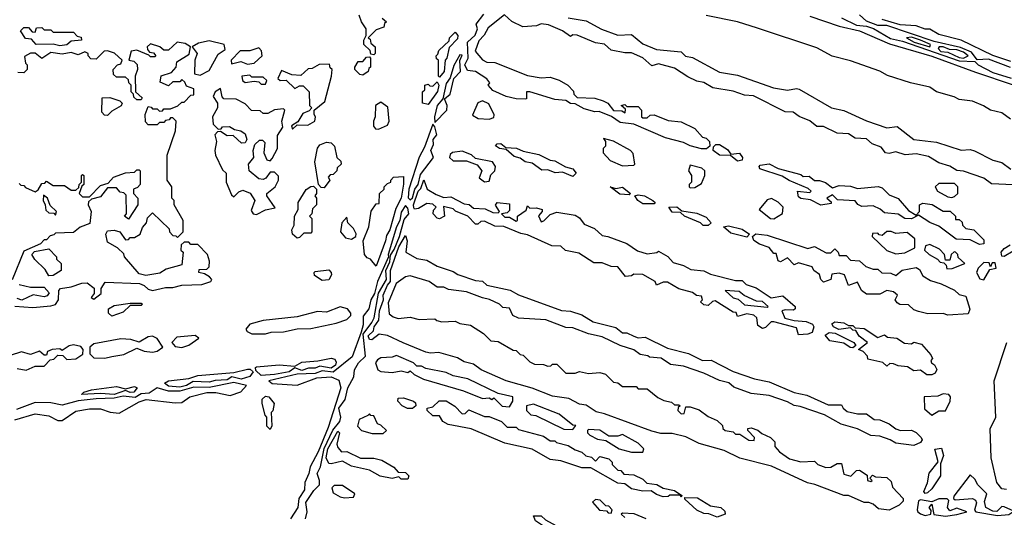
# Model space of a CAD drawing. Extents: x 2737310 to 2869991, y 870230 to 1012730.
# Tile 166 of 256: x 2762507 to 2766865, y 956641 to 958845. Entities that reach past the tile are written whole.
import ezdxf

# ---------------------------------------------------------------- set-up
doc = ezdxf.new("R2010")
doc.units = 0

msp = doc.modelspace()

# ---------------------------------------------------------------- linework, layer by layer
at = {"layer": '0CON02XD'}
for points in [[(2764075, 958690), (2764061.7, 958691.7), (2764058.3, 958708.3), (2764030, 958735), (2764030, 958755), (2764040, 958775), (2764040, 958805), (2764020, 958835), (2764010, 958865)], [(2764111.7, 958851.7), (2764130, 958835), (2764121.7, 958828.3), (2764118.3, 958811.7), (2764085, 958800), (2764050, 958765), (2764058.3, 958758.3), (2764061.7, 958741.7), (2764080, 958725), (2764080, 958695), (2764075, 958690)], [(2766905, 958113.3), (2766808.3, 958118.3), (2766775, 958142.5), (2766685, 958173.8), (2766655, 958176.7), (2766625, 958196.7), (2766575, 958211.2), (2766529.3, 958239.3), (2766475, 958251.2), (2766427, 958247), (2766385, 958260), (2766355, 958252.5), (2766340, 958255), (2766320, 958280), (2766280, 958295), (2766255, 958317.5), (2766205, 958320), (2766175, 958340), (2766125, 958342.5), (2766065, 958372.5), (2766035, 958372.5), (2766005, 958397.5), (2765956.7, 958416.7), (2765930, 958435), (2765895, 958437.5), (2765755, 958507.5), (2765715, 958510), (2765665, 958528.8), (2765575, 958542.5), (2765535, 958567.5), (2765505, 958572.5), (2765465, 958592.5), (2765405, 958630), (2765335, 958650), (2765305, 958640), (2765265, 958676.7), (2765215, 958697.5), (2765185, 958697.5), (2765125, 958710), (2765095, 958736.7), (2765055, 958742.5), (2764975, 958776.7), (2764955, 958777.5), (2764945, 958770), (2764910, 958795), (2764848.3, 958821.7), (2764815, 958826.7), (2764795, 958817.5), (2764733.6, 958813.6), (2764685, 958837.5), (2764653, 958867), (2764580.5, 958809.5), (2764563, 958777), (2764539.3, 958750.7), (2764522.5, 958705), (2764555, 958667.5), (2764575, 958657.5), (2764610, 958655), (2764755, 958597.5), (2764815, 958587.5), (2764855, 958590), (2764895, 958577.5), (2764932.5, 958555), (2764958.3, 958528.3), (2764960, 958515), (2764975, 958500), (2765053, 958497), (2765090, 958485), (2765110, 958475), (2765135, 958443.3), (2765171.7, 958441.7), (2765187, 958433), (2765188.3, 958448.3), (2765170, 958465), (2765185, 958470), (2765195, 958460), (2765245, 958460), (2765260, 958445), (2765260, 958415), (2765265, 958410), (2765285, 958410), (2765298.3, 958421.7), (2765315, 958423.3), (2765378, 958398), (2765435, 958393.3), (2765495, 958362.5), (2765530, 958325), (2765545, 958320), (2765560, 958305), (2765562.5, 958285), (2765546.4, 958273.6), (2765525, 958272.5), (2765475, 958286), (2765445, 958301.2), (2765365, 958322.5), (2765225, 958382.5), (2765165, 958390), (2765126.1, 958416.1), (2765071.7, 958438.3), (2765053, 958437), (2765005, 958450), (2764965, 958472.5), (2764945, 958473.3), (2764925, 958487.5), (2764875, 958491.2), (2764765, 958526.2), (2764750, 958525), (2764750, 958495), (2764745, 958492.5), (2764705, 958493.8), (2764660, 958505), (2764601.7, 958531.7), (2764580, 958555), (2764587.5, 958565), (2764575, 958582.5), (2764525, 958616.2), (2764489.3, 958619.3), (2764477.5, 958645), (2764492.5, 958675), (2764489.2, 958745), (2764522.9, 958777.1), (2764533.3, 958805), (2764526.7, 958825), (2764561.1, 958868.9)], [(2764935, 958853.8), (2765015, 958840), (2765082.3, 958802.3), (2765155, 958776.7), (2765215, 958780), (2765265, 958737.5), (2765325, 958713.3), (2765435, 958702.5), (2765453.9, 958683.9), (2765485, 958677.5), (2765605, 958613.3), (2765685, 958600), (2765843.9, 958543.9), (2765905, 958532.5), (2765945, 958540), (2765957, 958537), (2766100, 958455), (2766155, 958442.5), (2766255, 958396.7), (2766345, 958366.7), (2766391.7, 958371.7), (2766465, 958313.8), (2766565, 958302.5), (2766675, 958267.5), (2766715, 958270), (2766733.9, 958263.9), (2766815, 958222.5), (2766855, 958212.5), (2766895, 958183.3)], [(2766892.5, 958405), (2766855, 958432), (2766804.1, 958444.1), (2766773.9, 958463.9), (2766723.9, 958483.9), (2766665, 958491.2), (2766643.9, 958503.9), (2766565, 958526.2), (2766535, 958546), (2766450, 958565), (2766348.3, 958598.3), (2766315, 958616.7), (2766185, 958663.3), (2766103.6, 958683.6), (2766035, 958720), (2765772.5, 958807.5), (2765685, 958836.2), (2765545, 958863.3)], [(2766005, 958860), (2766135, 958816.7), (2766225, 958795.8), (2766357.7, 958737.7), (2766545, 958683.8), (2766737.5, 958612.5), (2766905, 958556)], [(2766145, 958852.5), (2766210.6, 958820.6), (2766255, 958816.7), (2766286.1, 958806.1), (2766361.6, 958761.6), (2766415, 958749.6), (2766665, 958662.7), (2766735, 958660), (2766750, 958645), (2766815, 958610.4), (2766895.8, 958585.8)], [(2766893.5, 958633.5), (2766795, 958670.4), (2766745, 958667.5), (2766720.6, 958700.6), (2766671.5, 958721.5), (2766555, 958748.5), (2766345, 958819.6), (2766305, 958818.8), (2766255, 958838), (2766225, 958866.2)], [(2766895, 958660), (2766815, 958686.7), (2766673.9, 958753.9), (2766575, 958780), (2766535, 958802.5), (2766515, 958802.5), (2766475, 958817.5), (2766405, 958822), (2766325, 958846.2)], [(2762685, 958728.8), (2762655, 958736.7), (2762580, 958735), (2762558.3, 958758.3), (2762531.7, 958761.7), (2762510, 958795), (2762525, 958810), (2762545, 958810), (2762561.7, 958791.7), (2762575, 958790), (2762581.7, 958808.3), (2762605, 958810), (2762615, 958800), (2762645, 958800), (2762655, 958790), (2762745, 958790), (2762761.7, 958771.7), (2762778.3, 958768.3), (2762780, 958755), (2762735, 958750), (2762715, 958733.8), (2762685, 958728.8)], [(2763305, 958600), (2763345, 958620), (2763385, 958692.5), (2763416.7, 958713.3), (2763412.5, 958735), (2763345, 958750.8), (2763298.3, 958741.7), (2763270, 958725), (2763292.5, 958695), (2763282.5, 958665), (2763280, 958605), (2763305, 958600)], [(2764365, 958590), (2764360, 958595), (2764360, 958665), (2764351.7, 958671.7), (2764350, 958685), (2764358.3, 958691.7), (2764361.7, 958708.3), (2764408.3, 958751.7), (2764410, 958765), (2764435, 958790), (2764446.7, 958775), (2764445, 958760), (2764408.3, 958721.7), (2764397.5, 958675), (2764390, 958665), (2764386, 958615), (2764365, 958590)], [(2766535, 958724.5), (2766538.8, 958735), (2766493.8, 958755), (2766455, 958767.5), (2766432.5, 958765), (2766466.2, 958745), (2766535, 958724.5)], [(2762485, 957576.7), (2762565, 957570), (2762645, 957578), (2762665.6, 957584.4), (2762678, 957605), (2762680, 957645), (2762687.5, 957655), (2762735, 957661.2), (2762781.7, 957678.3), (2762805, 957680), (2762836.4, 957656.4), (2762837, 957633), (2762823.8, 957615), (2762835, 957607.5), (2762867, 957633), (2762867.5, 957655), (2762885, 957682.5), (2763036.4, 957676.4), (2763058.3, 957668.3), (2763075, 957651.2), (2763095, 957646), (2763151.7, 957658.3), (2763185, 957659.2), (2763225, 957670), (2763312.5, 957672.5), (2763352.5, 957685), (2763357.5, 957695), (2763346.4, 957706.4), (2763325, 957720), (2763300, 957725), (2763301.7, 957738.3), (2763335, 957740), (2763345, 957750), (2763347.5, 957775), (2763337.5, 957805), (2763295, 957850), (2763265, 957850), (2763255, 957860), (2763235, 957860), (2763221.7, 957848.3), (2763220, 957825), (2763230, 957815), (2763225, 957760), (2763155, 957740), (2763127, 957723), (2763065, 957712.5), (2763035, 957720), (2762970, 957795), (2762968.3, 957808.3), (2762940, 957835), (2762895, 957860), (2762887.5, 957895), (2762895, 957910), (2762925, 957912.5), (2762950, 957905), (2762975, 957870), (2762988.3, 957871.7), (2762995, 957880), (2763015, 957880), (2763040, 957895), (2763050, 957925), (2763067.5, 957945), (2763073, 957967), (2763095, 957990), (2763168.3, 957918.3), (2763170, 957905), (2763185, 957890), (2763198.3, 957888.3), (2763205, 957880), (2763230, 957905), (2763230, 957955), (2763190, 958025), (2763190, 958045), (2763180, 958055), (2763180, 958105), (2763160, 958135), (2763160, 958245), (2763197, 958353), (2763200, 958395), (2763185, 958410), (2763175, 958410), (2763168.3, 958401.7), (2763151.7, 958398.3), (2763145, 958390), (2763125, 958390), (2763115, 958380), (2763075, 958380), (2763063, 958393), (2763062.5, 958425), (2763075, 958460), (2763088.3, 958458.3), (2763095, 958450), (2763115, 958450), (2763125, 958440), (2763138.3, 958441.7), (2763145, 958450), (2763175, 958450), (2763207, 958463), (2763225, 958480), (2763235, 958480), (2763265, 958510), (2763278.3, 958511.7), (2763278.3, 958538.3), (2763245, 958550), (2763238.3, 958568.3), (2763225, 958580), (2763215, 958570), (2763185, 958570), (2763165, 958552.5), (2763128.3, 958568.3), (2763133.6, 958596.4), (2763178.3, 958611.7), (2763200, 958635), (2763201.7, 958658.3), (2763257, 958693), (2763262.5, 958725), (2763239.2, 958739.2), (2763204.4, 958745.6), (2763165, 958710), (2763145, 958710), (2763127.5, 958725), (2763085, 958738), (2763071.2, 958725), (2763072.5, 958712.5), (2763081.7, 958701.7), (2763098.3, 958698.3), (2763110, 958685), (2763105, 958680), (2763085, 958680), (2763078.3, 958688.3), (2763025, 958710), (2763000, 958705), (2762990, 958665), (2763011.7, 958661.7), (2763027, 958647), (2763027.5, 958625), (2763017.5, 958595), (2763020, 958525), (2763048.3, 958498.3), (2763045, 958490), (2763025, 958490), (2763011.7, 958501.7), (2763010, 958515), (2763000, 958525), (2763000, 958555), (2762990, 958565), (2762988.3, 958578.3), (2762975, 958590), (2762935, 958590), (2762921.7, 958601.7), (2762920, 958625), (2762940, 958645), (2762955, 958650), (2762960, 958665), (2762926.1, 958696.1), (2762895, 958706.7), (2762880, 958705), (2762845, 958670), (2762821.7, 958671.7), (2762810, 958685), (2762810, 958695), (2762795, 958702.5), (2762765, 958690), (2762735, 958700), (2762695, 958692.5), (2762645, 958700), (2762605, 958672.5), (2762575, 958696.2), (2762555, 958696.7), (2762528.3, 958681.7), (2762533, 958653), (2762540, 958645), (2762540, 958625), (2762525, 958610), (2762498.3, 958611.7)], [(2763515, 958647.5), (2763545, 958652.5), (2763580, 958685), (2763577, 958707), (2763565, 958720), (2763525, 958707.5), (2763483, 958707), (2763442.5, 958665), (2763445, 958650), (2763485, 958660), (2763515, 958647.5)], [(2766685, 958674), (2766705.7, 958685), (2766685, 958701.2), (2766655, 958710.9), (2766622.3, 958712.3), (2766595, 958725.4), (2766577.5, 958725), (2766572.3, 958717.7), (2766585, 958704.6), (2766615, 958701.4), (2766665, 958677.3), (2766685, 958674)], [(2764025, 958600), (2764011.7, 958601.7), (2763990, 958625), (2763990, 958635), (2764005, 958660), (2764025, 958660), (2764041.7, 958678.3), (2764055, 958680), (2764060, 958675), (2764060, 958635), (2764051.7, 958628.3), (2764050, 958615), (2764025, 958600)], [(2764345, 958390), (2764398, 958445), (2764398.9, 958465), (2764386.7, 958495), (2764412.5, 958515), (2764428.8, 958585), (2764458.1, 958615), (2764455.8, 958664.2), (2764465, 958687.5), (2764455, 958690), (2764428.3, 958641.7), (2764412, 958588), (2764395, 958562.5), (2764380, 958495), (2764354.3, 958465), (2764342.9, 958415), (2764345, 958390)], [(2763715, 958360), (2763735, 958380), (2763781.7, 958378.3), (2763812.5, 958395), (2763816.7, 958415), (2763810, 958425), (2763810, 958445), (2763857, 958483), (2763887.5, 958595), (2763890, 958625), (2763881.7, 958631.7), (2763878.3, 958648.3), (2763833, 958647), (2763801.7, 958628.3), (2763783, 958627), (2763751.7, 958598.3), (2763710.7, 958600.7), (2763665, 958620), (2763650, 958585), (2763660, 958575), (2763687, 958577), (2763725, 958540), (2763745, 958552.5), (2763761.7, 958551.7), (2763787.5, 958525), (2763790, 958465), (2763800, 958455), (2763788.3, 958441.7), (2763760.7, 958429.3), (2763737.5, 958392.5), (2763710, 958375), (2763715, 958360)], [(2763595, 958560), (2763600, 958575), (2763585, 958590), (2763535, 958590), (2763525, 958600), (2763490, 958595), (2763492.5, 958575), (2763505, 958567.5), (2763545, 958572.5), (2763565, 958570), (2763575, 958560), (2763595, 958560)], [(2763555, 957982.5), (2763595, 958002.5), (2763638.3, 958011.7), (2763600, 958065), (2763600, 958075), (2763637.5, 958105), (2763652.5, 958135), (2763651.7, 958151.7), (2763635, 958170), (2763615, 958170), (2763597, 958143), (2763585, 958137.5), (2763565, 958140), (2763522.5, 958175), (2763520, 958205), (2763542.5, 958235), (2763540, 958265), (2763548.3, 958291.7), (2763568.3, 958311.7), (2763581.7, 958311.7), (2763591.7, 958301.7), (2763587.5, 958255), (2763600, 958225), (2763615, 958220), (2763625, 958230), (2763647.5, 958275), (2763648.3, 958331.7), (2763671.7, 958368.3), (2763667.5, 958395), (2763680, 958445), (2763675, 958450), (2763635, 958446.2), (2763605, 958430), (2763585, 958430), (2763571.7, 958441.7), (2763533, 958443), (2763505, 958472.5), (2763465, 958492.5), (2763410, 958495), (2763403, 958503), (2763395, 958540), (2763372.5, 958525), (2763362.5, 958505), (2763382.5, 958475), (2763382.5, 958455), (2763360, 958415), (2763363, 958383), (2763385, 958360), (2763398.3, 958361.7), (2763405, 958370), (2763435, 958372.5), (2763458.3, 958358.3), (2763485, 958352.5), (2763505, 958340), (2763512.5, 958315), (2763505, 958300), (2763488.3, 958298.3), (2763451.7, 958331.7), (2763425, 958330), (2763395, 958350), (2763381.7, 958348.3), (2763370, 958335), (2763377.5, 958305), (2763370, 958265), (2763373.3, 958245), (2763405, 958180), (2763420, 958165), (2763420, 958125), (2763445, 958070), (2763455, 958060), (2763477, 958083), (2763495, 958090), (2763526.4, 958076.4), (2763547.5, 958045), (2763530.7, 958000.7), (2763540, 957985), (2763555, 957982.5)], [(2764315, 958470), (2764290, 958475), (2764290, 958525), (2764300, 958535), (2764300, 958555), (2764315, 958560), (2764321.7, 958551.7), (2764335, 958550), (2764355, 958570), (2764362.5, 958555), (2764356.7, 958526.7), (2764315, 958470)], [(2762895, 958420), (2762881.7, 958421.7), (2762870, 958435), (2762871.7, 958498.3), (2762905, 958500), (2762950, 958485), (2762960, 958475), (2762956.4, 958463.6), (2762915, 958440), (2762895, 958420)], [(2764095, 958360), (2764135, 958377.5), (2764142.5, 958395), (2764137, 958457), (2764105, 958480), (2764082.5, 958465), (2764080, 958415), (2764073.3, 958395), (2764073, 958373), (2764081.7, 958361.7), (2764095, 958360)], [(2764585, 958403.8), (2764605, 958412.5), (2764606.4, 958423.6), (2764583, 958473), (2764555, 958486.2), (2764535, 958477.5), (2764511.7, 958421.7), (2764537, 958407), (2764585, 958403.8)], [(2764235, 958046.7), (2764245, 958056.2), (2764256.1, 958093.9), (2764270, 958115), (2764280.7, 958159.3), (2764338, 958235), (2764326, 958265), (2764338.1, 958291.9), (2764337.5, 958315), (2764352.9, 958335), (2764345, 958370), (2764335, 958382.5), (2764299.4, 958280.6), (2764274.5, 958235.5), (2764230, 958095), (2764226.2, 958056.2), (2764235, 958046.7)], [(2765175, 958197.5), (2765225, 958200), (2765230, 958205), (2765221.7, 958251.7), (2765210, 958265), (2765135, 958307.5), (2765091.7, 958318.3), (2765100, 958305), (2765100, 958285), (2765090, 958275), (2765090, 958255), (2765120.7, 958220.7), (2765175, 958197.5)], [(2763855, 958100), (2763841.7, 958101.7), (2763830, 958115), (2763812.9, 958215), (2763824.3, 958275.7), (2763835, 958291.2), (2763865, 958302.5), (2763885, 958300), (2763900, 958285), (2763910, 958235), (2763928.3, 958218.3), (2763930, 958205), (2763911.7, 958188.3), (2763910, 958175), (2763895, 958160), (2763881.7, 958158.3), (2763871.7, 958148.3), (2763880, 958135), (2763855, 958100)], [(2764955, 958151.2), (2764909.3, 958169.3), (2764877, 958167), (2764845, 958180), (2764818.3, 958178.3), (2764775, 958210), (2764745, 958216.2), (2764721.7, 958231.7), (2764695, 958238.8), (2764660, 958270), (2764630, 958275), (2764613, 958287), (2764620, 958295), (2764636.1, 958296.1), (2764658.3, 958278.3), (2764706.1, 958276.1), (2764735, 958263.3), (2764805, 958247.5), (2764855, 958223.3), (2764875, 958220), (2764923, 958193), (2764955, 958183.8), (2764970, 958165), (2764955, 958151.2)], [(2765685, 958218), (2765653, 958243), (2765604.4, 958244.4), (2765576.7, 958265), (2765578.3, 958281.7), (2765588.3, 958291.7), (2765605, 958292.5), (2765639.5, 958269.5), (2765655, 958250), (2765693.6, 958253.6), (2765706.7, 958235), (2765705, 958222.5), (2765685, 958218)], [(2764565, 958127.5), (2764585, 958130), (2764591.7, 958158.3), (2764610, 958175), (2764612.5, 958195), (2764600, 958215), (2764525, 958230), (2764507, 958247), (2764465, 958262.5), (2764423.3, 958256.7), (2764411.7, 958248.3), (2764410, 958235), (2764425, 958220), (2764485, 958220), (2764532.5, 958202.5), (2764552.5, 958175), (2764540, 958145), (2764565, 958127.5)], [(2765475, 958100), (2765495, 958102.5), (2765525, 958120), (2765540, 958155), (2765540, 958175), (2765527, 958187), (2765475, 958200), (2765467.5, 958175), (2765480, 958155), (2765480, 958125), (2765470, 958115), (2765470, 958105), (2765475, 958100)], [(2766755, 957850), (2766715, 957870), (2766652.4, 957872.4), (2766575, 957930), (2766535, 957947.5), (2766485, 957980), (2766455, 957963.3), (2766425, 957964), (2766395, 957983.3), (2766335, 957990), (2766316.2, 958006.2), (2766285, 958020), (2766235, 958017.5), (2766216.7, 958026.7), (2766205, 958042.5), (2766127.5, 958047.5), (2766105, 958070), (2766080, 958055), (2766098.3, 958038.3), (2766098.3, 958031.7), (2766053.6, 958023.6), (2766007, 958047), (2765965, 958053.3), (2765955, 958060), (2765950, 958085), (2766005, 958080), (2766010, 958085), (2765997, 958097), (2765912.3, 958132.3), (2765881.7, 958151.7), (2765782.5, 958185), (2765780, 958195), (2765785, 958200), (2765825, 958206.2), (2765865, 958186.7), (2765965, 958160), (2765975, 958150), (2766001.7, 958151.7), (2766025, 958132.5), (2766047, 958133), (2766073.6, 958123.6), (2766105, 958100), (2766135, 958110), (2766185, 958107.5), (2766215, 958097.5), (2766306.4, 958106.4), (2766325, 958100), (2766355, 958070), (2766395, 958052.5), (2766440.7, 958000.7), (2766475, 957980), (2766490, 957995), (2766490, 958025), (2766505, 958032.5), (2766545.9, 958025.9), (2766595, 957997.5), (2766626.4, 957996.4), (2766650, 957975), (2766650, 957960), (2766665, 957960), (2766678.3, 957948.3), (2766680, 957935), (2766695, 957920), (2766730, 957915), (2766775, 957870), (2766775, 957852.5), (2766755, 957850)], [(2762505, 958120), (2762511.7, 958111.7), (2762525, 958110), (2762531.7, 958101.7), (2762575, 958082.5), (2762588.3, 958091.7), (2762605, 958120), (2762618.3, 958121.7), (2762625, 958130), (2762655, 958110), (2762705, 958110), (2762735, 958090), (2762755, 958090), (2762768.3, 958101.7), (2762770, 958115), (2762780, 958125), (2762780, 958155), (2762785, 958160), (2762790, 958155), (2762790, 958115), (2762781.7, 958108.3), (2762770, 958075), (2762785, 958060), (2762815, 958060), (2762865, 958110), (2762898.3, 958121.7), (2762921.7, 958148.3), (2762975, 958167.5), (2763015, 958170), (2763025, 958180), (2763035, 958180), (2763040, 958175), (2763040, 958115), (2763028.3, 958101.7), (2763010, 958095), (2763010, 958075), (2763030, 958055), (2763030, 958025), (2762988.3, 957961.7), (2762970, 957975), (2762980, 957985), (2762978.3, 958068.3), (2762968.3, 958078.3), (2762951.7, 958081.7), (2762935, 958100), (2762895, 958100), (2762865, 958060), (2762825, 958050), (2762811.7, 958038.3), (2762810, 958025), (2762822.5, 957995), (2762817, 957943), (2762775, 957926.7), (2762745, 957902.5), (2762665, 957900), (2762658.3, 957891.7), (2762641.7, 957888.3), (2762625, 957870), (2762615, 957870), (2762598.3, 957851.7), (2762525, 957820), (2762473, 957693)], [(2764085, 957753.3), (2764060, 957785), (2764045, 957790), (2764032.5, 957805), (2764027.5, 957865), (2764051.7, 957928.3), (2764063, 957997), (2764085, 958030), (2764098.3, 958031.7), (2764100, 958075), (2764120, 958095), (2764120, 958105), (2764135, 958120), (2764150, 958125), (2764150, 958135), (2764161.7, 958148.3), (2764205, 958150), (2764206.2, 958116.2), (2764195.8, 958055), (2764171.2, 958008.8), (2764145.8, 957915), (2764130, 957890), (2764126, 957865), (2764085, 957753.3)], [(2763735, 957877.5), (2763714, 957895), (2763712, 957915), (2763721.2, 957935), (2763722.5, 957975), (2763740, 958005), (2763740, 958035), (2763775, 958092.5), (2763795, 958106.2), (2763807.5, 958107.5), (2763820, 958095), (2763820, 958075), (2763812.5, 958065), (2763820, 958055), (2763820, 958025), (2763803, 958007), (2763800, 957985), (2763790, 957975), (2763800, 957965), (2763800, 957905), (2763795, 957900), (2763765, 957900), (2763745, 957880), (2763735, 957877.5)], [(2765955, 957450), (2765945, 957480), (2765845, 957507.5), (2765833, 957507), (2765808.3, 957481.7), (2765795, 957477.5), (2765775, 957490), (2765770, 957525), (2765757, 957537), (2765725, 957542.5), (2765685, 957530), (2765678.3, 957548.3), (2765665, 957550), (2765585, 957600), (2765573, 957597), (2765555, 957580), (2765535, 957582.5), (2765520, 957595), (2765530, 957605), (2765525, 957620), (2765503, 957623), (2765485, 957637.5), (2765425, 957652.5), (2765375, 957682.5), (2765355, 957682.5), (2765325, 957670), (2765320, 957685), (2765265, 957716.7), (2765225, 957717.5), (2765215, 957710), (2765188.3, 957708.3), (2765155, 957750), (2765125, 957752.5), (2765085, 957767.5), (2765048.3, 957768.3), (2764981.7, 957811.7), (2764923, 957823), (2764901.7, 957841.7), (2764863, 957843), (2764755, 957892.5), (2764725, 957897.5), (2764649.3, 957929.3), (2764610.7, 957930.7), (2764565, 957952.5), (2764548.3, 957951.7), (2764535, 957940), (2764525, 957940), (2764490, 957975), (2764436.4, 957996.4), (2764425, 958006.7), (2764383, 958017), (2764387.5, 957975), (2764365, 957963.3), (2764355, 957966.7), (2764337.5, 957985), (2764338.3, 958001.7), (2764350, 958015), (2764335, 958027.5), (2764308.3, 958031.7), (2764271.7, 958008.3), (2764255, 958006.2), (2764251.1, 958011.1), (2764250, 958025), (2764270.9, 958085), (2764282.2, 958097.8), (2764296, 958136), (2764311.2, 958095), (2764350.5, 958070.5), (2764385, 958057.5), (2764415, 958060), (2764475, 958028.8), (2764495.9, 958025.9), (2764515, 958010), (2764566.7, 958006.7), (2764601.7, 957991.7), (2764625, 957990), (2764630, 957995), (2764613, 958023), (2764620, 958035), (2764675, 958030), (2764675, 958000), (2764665, 957990), (2764640, 957985), (2764655, 957970), (2764675, 957970), (2764705, 957952.5), (2764710, 957955), (2764710, 957975), (2764748.3, 958001.7), (2764755, 958020), (2764765, 958010), (2764795, 958012.5), (2764820, 958005), (2764820, 957995), (2764803.3, 957976.7), (2764815, 957950), (2764826.4, 957953.6), (2764855, 957982.5), (2764885, 957992.5), (2764965, 957980), (2764985, 957967.5), (2765005, 957940), (2765050.7, 957920.7), (2765085, 957888.8), (2765110, 957885), (2765195, 957853.3), (2765241.2, 957821.2), (2765285, 957808.8), (2765326.7, 957813.3), (2765335, 957820), (2765376.4, 957796.4), (2765399.3, 957769.3), (2765445, 957756.7), (2765478.3, 957738.3), (2765535, 957733.3), (2765565, 957717.5), (2765675, 957690), (2765705, 957690), (2765723, 957673), (2765767, 957657), (2765833, 957613), (2765885, 957622.5), (2765940, 957575), (2765940, 957565), (2765931.7, 957558.3), (2765895, 957560), (2765880, 957555), (2765893.3, 957523.3), (2765935, 957512.5), (2765988.3, 957508.3), (2766016.7, 957496.7), (2766022.5, 957485), (2766015, 957460), (2765995, 957452.5), (2765955, 957450)], [(2765205, 958070), (2765162.7, 958072.7), (2765120, 958105), (2765145, 958097.5), (2765175, 958104), (2765210, 958075), (2765205, 958070)], [(2766633, 958057), (2766645, 958062.5), (2766660, 958075), (2766660, 958105), (2766645, 958120), (2766575, 958120), (2766560, 958105), (2766570, 958085), (2766615, 958060), (2766633, 958057)], [(2762665, 957980), (2762670, 957995), (2762641.7, 958021.7), (2762630, 958055), (2762611.7, 958068.3), (2762610, 958045), (2762620, 958025), (2762621.7, 958001.7), (2762635, 957990), (2762658.3, 957988.3), (2762665, 957980)], [(2765315, 958030), (2765265, 958030), (2765242.5, 958045), (2765230, 958065), (2765245, 958070), (2765272.5, 958065), (2765310, 958045), (2765320, 958035), (2765315, 958030)], [(2763771.8, 956635), (2763780, 956665), (2763773.1, 956706.9), (2763809.5, 956760.5), (2763834.5, 956785), (2763834.6, 956805), (2763823.1, 956835), (2763838.1, 956865), (2763854.2, 956945.8), (2763892.6, 957027.4), (2763924.4, 957065), (2763928.6, 957085), (2763919.2, 957125), (2763946.9, 957163.1), (2763959.1, 957215), (2763986.4, 957263.6), (2763989.4, 957295), (2764005.8, 957325), (2764037.5, 957355), (2764027.5, 957452.5), (2764065.9, 957504.1), (2764075.4, 957524.6), (2764095.5, 957634.5), (2764130, 957695), (2764126.9, 957735), (2764145, 957772.5), (2764148, 957802), (2764165, 957827.5), (2764187.8, 957885), (2764209.4, 957960.6), (2764228.6, 957985), (2764225, 958010), (2764215, 958022.5), (2764195, 957992.5), (2764188.8, 957955), (2764175, 957927.5), (2764137.5, 957805), (2764140, 957795), (2764090, 957685), (2764078, 957632), (2764061.2, 957605), (2764052.9, 957565), (2764027.7, 957532.3), (2764026.7, 957493.3), (2764018.3, 957461.7), (2763978.3, 957351.7), (2763895, 957283.8), (2763845, 957289.4), (2763815, 957277.5), (2763734.6, 957275.4), (2763610, 957245), (2763624.2, 957234.2)], [(2765533, 957933), (2765520, 957945), (2765450, 957975), (2765431.7, 957991.7), (2765395, 957992.5), (2765380, 958015), (2765415, 958016), (2765438.3, 957998.3), (2765505, 957988), (2765545, 957970), (2765567.5, 957945), (2765555, 957933.3), (2765533, 957933)], [(2765845, 957962.5), (2765883, 957987), (2765886.7, 958015), (2765865, 958037.5), (2765835, 958052.5), (2765815, 958047.5), (2765780, 958005), (2765830, 957965), (2765845, 957962.5)], [(2763975, 957872.9), (2763994.2, 957885), (2763996.6, 957896.6), (2763985, 957920), (2763960, 957945), (2763955, 957970), (2763932.5, 957945), (2763927.5, 957905), (2763948.3, 957878.3), (2763975, 957872.9)], [(2765725, 957882.5), (2765655, 957900), (2765623, 957927), (2765645, 957932.5), (2765705, 957918), (2765737.5, 957895), (2765725, 957882.5)], [(2766355, 956673.3), (2766308.3, 956678.3), (2766285, 956700), (2766265, 956707.5), (2766245, 956707.5), (2766175, 956737.5), (2766155, 956737.5), (2766026.4, 956786.4), (2765993.6, 956793.6), (2765835, 956867.5), (2765695, 956902.5), (2765625, 956937.5), (2765515, 956967.5), (2765455, 956997.5), (2765395, 957012.5), (2765345, 957012.5), (2765305, 957022.5), (2765095, 957100), (2765058.3, 957108.3), (2765015, 957137.5), (2764985, 957142.5), (2764937, 957167), (2764865, 957177.5), (2764775, 957212.5), (2764660, 957245), (2764550, 957295), (2764515, 957320), (2764475, 957330), (2764445, 957347.5), (2764361.7, 957371.7), (2764325, 957367.5), (2764305, 957372.5), (2764204, 957414), (2764135, 957446.7), (2764098.3, 957451.7), (2764065, 957426.7), (2764055, 957428.8), (2764049.4, 957445), (2764072.3, 957467.7), (2764076, 957485), (2764096.2, 957515), (2764099.2, 957555), (2764116.7, 957605), (2764116, 957625), (2764135, 957668.8), (2764148.8, 957685), (2764147.5, 957735), (2764185, 957838.8), (2764215, 957890), (2764222, 957865), (2764216.7, 957815), (2764265, 957786.7), (2764309.5, 957779.5), (2764355, 957754), (2764425, 957730), (2764446.1, 957716.1), (2764525, 957690), (2764555, 957687.5), (2764575, 957670), (2764677.5, 957647.5), (2764715, 957626.7), (2764905, 957557.5), (2764945, 957553.8), (2764995, 957537.5), (2765045, 957507.5), (2765145, 957481.2), (2765175, 957457.5), (2765195, 957457.5), (2765225, 957443.8), (2765245, 957436.7), (2765275, 957438.8), (2765375, 957390), (2765467.3, 957367.3), (2765530, 957335), (2765567, 957337), (2765665, 957287.5), (2765760, 957255), (2765825, 957241.2), (2765935, 957193.3), (2765991.7, 957181.7), (2766085, 957140), (2766145, 957140), (2766152.5, 957125), (2766170.5, 957110.5), (2766215, 957098.8), (2766255, 957100), (2766290, 957075), (2766315, 957073.3), (2766355.7, 957055.7), (2766385, 957033.3), (2766406.4, 957026.4), (2766455, 957026.7), (2766475, 957016.7), (2766496.7, 956995), (2766502.5, 956985), (2766495, 956972.5), (2766465, 956960), (2766385, 956970), (2766360, 956985), (2766315, 957000), (2766275, 957003.3), (2766215, 957033.3), (2766143.6, 957053.6), (2766070, 957095), (2765962, 957132), (2765935, 957136.7), (2765905, 957153.3), (2765825, 957180), (2765745, 957190), (2765668.3, 957218.3), (2765646.2, 957236.2), (2765605, 957246.7), (2765535, 957280), (2765445, 957310), (2765388.3, 957318.3), (2765346.4, 957346.4), (2765295, 957350), (2765287, 957357), (2765253, 957363), (2765225, 957383.3), (2765165, 957402.5), (2765085, 957440), (2765025, 957453.3), (2764955, 957480), (2764925, 957482.5), (2764836.1, 957516.1), (2764715, 957522.5), (2764690, 957535), (2764675, 957567.5), (2764645, 957570), (2764630, 957585), (2764586.4, 957606.4), (2764555, 957612.5), (2764485, 957640), (2764405, 957650), (2764385, 957660), (2764355, 957660), (2764320, 957685), (2764235, 957710), (2764213.9, 957706.1), (2764173.9, 957676.1), (2764138.3, 957591.7), (2764143, 957543), (2764159.3, 957529.3), (2764181.7, 957521.7), (2764235, 957527.5), (2764275, 957517.5), (2764345, 957520), (2764353, 957513), (2764375, 957507.5), (2764435, 957510), (2764455, 957500), (2764501.7, 957491.7), (2764560, 957455), (2764593, 957423), (2764625, 957420), (2764691.7, 957381.7), (2764705, 957380), (2764721.7, 957361.7), (2764735, 957360), (2764765, 957330), (2764785, 957320), (2764825, 957317.5), (2764845, 957310), (2764858.3, 957311.7), (2764865, 957320), (2764885, 957320), (2764925, 957280), (2764965, 957280), (2764985, 957287.5), (2765025, 957277.5), (2765075, 957282.5), (2765100, 957275), (2765135, 957240), (2765155, 957237.5), (2765175, 957220), (2765235, 957220), (2765245, 957210), (2765285, 957210), (2765331.7, 957171.7), (2765358.3, 957158.3), (2765391.7, 957151.7), (2765405, 957140), (2765425, 957140), (2765430, 957135), (2765421.7, 957128.3), (2765420, 957115), (2765435, 957100), (2765448.3, 957101.7), (2765455, 957130), (2765475, 957130), (2765515, 957117.5), (2765555, 957087.5), (2765595, 957070), (2765618.3, 957048.3), (2765620, 957035), (2765630, 957025), (2765665, 957020), (2765675, 957010), (2765695, 957010), (2765735, 956982.5), (2765758.3, 956981.7), (2765760, 956995), (2765730, 957025), (2765730, 957035), (2765745, 957037.5), (2765775, 957027.5), (2765791.7, 957011.7), (2765830, 956995), (2765850, 956975), (2765850, 956955), (2765870.7, 956930.7), (2765915, 956900), (2765965, 956887.5), (2766025, 956890), (2766040, 956875), (2766075, 956862.5), (2766097, 956863), (2766125, 956880), (2766145, 956880), (2766155, 956832.5), (2766186.7, 956823.3), (2766211.7, 956848.3), (2766225, 956850), (2766258.3, 956828.3), (2766260, 956805), (2766275, 956800), (2766280, 956805), (2766270, 956815), (2766282.5, 956827.5), (2766295, 956820), (2766345, 956817.5), (2766365, 956800), (2766370, 956775), (2766417.5, 956725), (2766417, 956713), (2766400, 956695), (2766355, 956673.3)], [(2766615, 957536.7), (2766595, 957543.3), (2766527, 957543), (2766485, 957552.5), (2766465, 957560), (2766441.7, 957581.7), (2766403.6, 957583.6), (2766390.7, 957590.7), (2766382.5, 957605), (2766392.5, 957625), (2766375, 957640), (2766345, 957646.2), (2766315, 957630), (2766255, 957630), (2766233.3, 957645), (2766215, 957682.5), (2766175, 957667.5), (2766157.5, 957715), (2766135, 957722.5), (2766101.7, 957718.3), (2766097.5, 957695), (2766065, 957683.3), (2766053.9, 957693.9), (2766046.7, 957716.7), (2766022.5, 957735), (2766015, 957750), (2765955, 957767.5), (2765935, 957760), (2765905, 957790), (2765875, 957772.5), (2765865, 957777.5), (2765855, 957810), (2765845, 957810), (2765825, 957836.7), (2765781.2, 957851.2), (2765757, 957867), (2765750, 957885), (2765765, 957896.2), (2765815, 957891.2), (2765995, 957831.2), (2766025, 957840), (2766077, 957813), (2766097, 957813), (2766115, 957830), (2766130, 957815), (2766135, 957800), (2766165, 957800), (2766185, 957780), (2766225, 957777.5), (2766251.7, 957751.7), (2766285, 957740), (2766305, 957740), (2766323.6, 957723.6), (2766363, 957723), (2766385, 957712.5), (2766413.6, 957736.4), (2766475, 957747.5), (2766489.3, 957739.3), (2766505, 957710), (2766539.3, 957689.3), (2766585.9, 957675.9), (2766645, 957647.5), (2766665, 957627.5), (2766695, 957620), (2766713, 957563), (2766705, 957542.5), (2766615, 957536.7)], [(2766385, 957807.5), (2766425, 957812.5), (2766470, 957835), (2766470, 957875), (2766435, 957902.5), (2766385, 957897.5), (2766365, 957907.5), (2766345, 957907.5), (2766325, 957890), (2766311.7, 957891.7), (2766305, 957900), (2766281.7, 957898.3), (2766280, 957885), (2766345, 957822.5), (2766385, 957807.5)], [(2766611.7, 957741.7), (2766635, 957742.5), (2766690, 957765), (2766661.7, 957791.7), (2766660, 957805), (2766650, 957815), (2766643, 957817), (2766630, 957805), (2766625, 957780), (2766605, 957780), (2766600, 957805), (2766578.3, 957828.3), (2766535, 957850), (2766517, 957843), (2766512.5, 957825), (2766532.5, 957805), (2766570, 957785), (2766581.7, 957771.7), (2766598.3, 957768.3), (2766608.3, 957758.3), (2766611.7, 957741.7)], [(2766905, 957820), (2766865, 957796.2), (2766855, 957797.5), (2766852, 957815), (2766865, 957831.2), (2766892, 957848)], [(2762635, 957710), (2762619.3, 957739.3), (2762573.6, 957783.6), (2762560, 957805), (2762571.7, 957818.3), (2762635, 957830), (2762670, 957795), (2762670, 957785), (2762690, 957765), (2762690, 957735), (2762655, 957712.5), (2762635, 957710)], [(2766775, 957692.5), (2766801.7, 957738.3), (2766830, 957745), (2766825, 957767.5), (2766811.7, 957768.3), (2766805, 957750), (2766798.3, 957768.3), (2766775, 957770), (2766750, 957745), (2766742.5, 957725), (2766757, 957697), (2766775, 957692.5)], [(2763845, 957690), (2763811.7, 957711.7), (2763810, 957725), (2763815, 957730), (2763875, 957736.7), (2763886.1, 957726.1), (2763887.5, 957715), (2763875, 957692.5), (2763845, 957690)], [(2762505, 957672.5), (2762555, 957660), (2762615, 957660), (2762637.5, 957635), (2762628.3, 957621.7), (2762615, 957617.5), (2762567, 957627), (2762516.4, 957603.6), (2762495, 957610)], [(2765815, 957572.5), (2765820, 957575), (2765795, 957597.5), (2765768.3, 957598.3), (2765713.8, 957623.8), (2765691.7, 957641.7), (2765630, 957645), (2765665, 957612.5), (2765687, 957607), (2765715, 957582.5), (2765815, 957572.5)], [(2762915, 957532.5), (2762900, 957545), (2762900, 957565), (2762925, 957580), (2762995, 957590), (2763045, 957590), (2763050, 957585), (2763045, 957580), (2762995, 957580), (2762965, 957550), (2762915, 957532.5)], [(2763595, 957453.8), (2763619.3, 957460.7), (2763675, 957462), (2763735, 957476.2), (2763795, 957476.7), (2763908.3, 957501.7), (2763955, 957517.5), (2763972.5, 957535), (2763972.5, 957545), (2763957.5, 957565), (2763925, 957573.8), (2763865, 957550), (2763825, 957553.3), (2763735, 957528.8), (2763585, 957513.3), (2763525, 957496.7), (2763507.5, 957475), (2763513.6, 957463.6), (2763533.9, 957453.9), (2763595, 957453.8)], [(2766545, 957272.5), (2766522.9, 957272.9), (2766495, 957292.5), (2766465, 957290), (2766437.5, 957307.5), (2766395, 957312), (2766375, 957321.2), (2766358.3, 957321.7), (2766345, 957310), (2766327, 957327), (2766261.7, 957341.7), (2766260, 957355), (2766240, 957375), (2766220, 957385), (2766260, 957415), (2766223.6, 957443.6), (2766208.3, 957468.3), (2766195, 957470), (2766185, 957480), (2766133, 957473), (2766110, 957485), (2766102.5, 957497.5), (2766115, 957507.5), (2766155, 957502.5), (2766175, 957490), (2766195, 957490), (2766205, 957480), (2766245, 957477.5), (2766305, 957437.5), (2766335, 957450), (2766348.3, 957438.3), (2766390, 957435), (2766423, 957413), (2766455, 957410), (2766465, 957417.5), (2766498.3, 957408.3), (2766540.7, 957360.7), (2766547.5, 957345), (2766540, 957335), (2766542.5, 957325), (2766556.4, 957316.4), (2766566.4, 957296.4), (2766560, 957280), (2766545, 957272.5)], [(2762883.6, 957346.4), (2762915, 957353.3), (2762967, 957363), (2763025, 957390), (2763057, 957377), (2763095, 957373.3), (2763115, 957377.5), (2763140, 957395), (2763115, 957432.5), (2763095, 957443.8), (2763075, 957441.2), (2763035, 957417.5), (2762998.3, 957428.3), (2762955, 957431.2), (2762835, 957410), (2762817.5, 957395), (2762816.7, 957385), (2762817.5, 957365), (2762835, 957347.5), (2762883.6, 957346.4)], [(2763225, 957393.3), (2763256.1, 957403.9), (2763300, 957435), (2763283.6, 957446.4), (2763201.7, 957438.3), (2763180, 957415), (2763195, 957397.5), (2763225, 957393.3)], [(2766195, 957392.5), (2766183, 957393), (2766155, 957412.5), (2766093, 957423), (2766072.5, 957447.5), (2766090.7, 957459.3), (2766117, 957457), (2766200, 957415), (2766207.5, 957402.5), (2766195, 957392.5)], [(2762495, 957300), (2762535, 957292.5), (2762575, 957310), (2762615, 957310), (2762641.7, 957338.3), (2762658.3, 957341.7), (2762675, 957360), (2762698.3, 957358.3), (2762715, 957340), (2762755, 957342.5), (2762786.4, 957363.6), (2762787.5, 957385), (2762777.7, 957397.7), (2762744.2, 957405.8), (2762725, 957401.2), (2762695, 957380), (2762685, 957386.7), (2762650, 957385), (2762630, 957375), (2762625, 957360), (2762615, 957360), (2762595, 957376.7), (2762555, 957362.5), (2762515, 957373.8), (2762465, 957357.5)], [(2766875, 956763.8), (2766855, 956767.5), (2766832.5, 956795), (2766807.5, 956905), (2766803, 957033), (2766827.5, 957085), (2766820, 957245), (2766876.7, 957415)], [(2764675, 957130), (2764690, 957155), (2764690, 957175), (2764625, 957190), (2764490, 957255), (2764425, 957267.5), (2764395, 957282.5), (2764305, 957300), (2764285, 957310), (2764265, 957310), (2764250, 957325), (2764175, 957357.5), (2764155, 957350), (2764105, 957347.5), (2764090.7, 957339.3), (2764082.5, 957325), (2764092.5, 957295), (2764105, 957287.5), (2764155, 957282.5), (2764195, 957290), (2764225, 957282.5), (2764235, 957290), (2764253, 957273), (2764295, 957252.5), (2764471.7, 957201.7), (2764555, 957167.5), (2764585, 957170), (2764597.5, 957162.5), (2764605, 957170), (2764643, 957133), (2764675, 957130)], [(2763575, 957269.4), (2763551.7, 957291.7), (2763550, 957305), (2763555, 957307.5), (2763655, 957316.7), (2763725, 957310), (2763755, 957328.8), (2763826.1, 957333.9), (2763885, 957346.2), (2763901.2, 957341.2), (2763908.3, 957328.3), (2763905, 957314.3), (2763885, 957301.2), (2763835, 957310), (2763815, 957301.1), (2763785, 957301.4), (2763755, 957290.9), (2763725, 957302.5), (2763700, 957285), (2763635, 957273.6), (2763575, 957269.4)], [(2763215, 957217.7), (2763165, 957221.9), (2763147.5, 957235), (2763165, 957246), (2763255, 957256.7), (2763295, 957268.8), (2763455, 957282.5), (2763515, 957297.5), (2763527, 957297), (2763540, 957285), (2763525, 957264.2), (2763487.4, 957252.6), (2763446, 957264), (2763425, 957250.6), (2763372.3, 957247.7), (2763345, 957239.4), (2763275, 957242.5), (2763245, 957224.5), (2763215, 957217.7)], [(2762485, 957073.3), (2762575, 957099.2), (2762635, 957090), (2762675, 957070), (2762695, 957070), (2762755, 957111.2), (2762815, 957122), (2762865, 957121.2), (2762907, 957107), (2762947, 957103), (2763035, 957153.3), (2763066.4, 957163.6), (2763195, 957147.5), (2763225, 957150), (2763260, 957175), (2763335, 957193.8), (2763375, 957193.8), (2763438.8, 957181.2), (2763485, 957197.5), (2763510, 957225), (2763455, 957237.8), (2763345, 957215.7), (2763278.3, 957218.3), (2763215, 957200), (2763165, 957200.6), (2763115, 957214.3), (2763079.1, 957190.9), (2763045, 957188), (2763017.7, 957172.3), (2762965, 957177.3), (2762925, 957168.8), (2762845.5, 957165.5), (2762765, 957156.5), (2762695, 957138.5), (2762645, 957148.9), (2762575, 957149.4), (2762492, 957118)], [(2763624.2, 957234.2), (2763735, 957226.2), (2763821.7, 957258.3), (2763885, 957263.8), (2763918.9, 957248.9), (2763928.9, 957215), (2763871.5, 957038.5), (2763828.7, 956931.3), (2763792.9, 956865), (2763787.1, 956835), (2763769.2, 956795), (2763766.9, 956763.1), (2763742.9, 956725), (2763737.8, 956685), (2763705.8, 956635)], [(2762925, 957184.6), (2762865, 957190), (2762780, 957185), (2762790, 957195), (2762824.1, 957205.9), (2762935, 957220), (2762975, 957210), (2763015, 957221.2), (2763026.7, 957215), (2763012.5, 957195), (2762995, 957194.4), (2762975, 957203.3), (2762925, 957184.6)], [(2766545, 957093.3), (2766575, 957112.5), (2766605, 957112.5), (2766626.2, 957155), (2766627.5, 957175), (2766620, 957185), (2766595, 957187.5), (2766571.7, 957178.3), (2766510, 957175), (2766512.3, 957122.3), (2766545, 957093.3)], [(2763615, 957030), (2763600, 957045), (2763600, 957085), (2763593, 957093), (2763580, 957145), (2763580, 957165), (2763595, 957177.5), (2763610, 957175), (2763632.5, 957145), (2763627, 957113), (2763620, 957105), (2763623, 957047), (2763615, 957030)], [(2764245, 957122.5), (2764223.6, 957123.6), (2764200, 957135), (2764180, 957155), (2764181.7, 957168.3), (2764205, 957170), (2764250, 957155), (2764258.3, 957148.3), (2764260, 957135), (2764245, 957122.5)], [(2765435, 956730), (2765430, 956740), (2765385, 956740), (2765377, 956733), (2765355, 956732.5), (2765325, 956742.5), (2765301.7, 956758.3), (2765265, 956757.5), (2765215, 956767.5), (2765185, 956790), (2765155, 956792.5), (2765035, 956860), (2764995, 956860), (2764901.7, 956891.7), (2764855, 956897.5), (2764775, 956942.5), (2764655, 956970), (2764505, 957032.5), (2764403, 957053), (2764380, 957065), (2764365, 957090), (2764335, 957090), (2764310, 957115), (2764310, 957125), (2764335, 957130), (2764363, 957157), (2764395, 957157.5), (2764433, 957133), (2764465, 957100), (2764478.3, 957101.7), (2764495, 957117.5), (2764565, 957087.5), (2764585, 957087.5), (2764640, 957065), (2764665, 957040), (2764705, 957040), (2764715, 957030), (2764825, 957000), (2764855, 956980), (2764875, 956980), (2764882.5, 956972.5), (2764935, 956960), (2764965, 956940), (2764995, 956930), (2765013, 956913), (2765038.3, 956908.3), (2765055, 956890), (2765075, 956910), (2765115, 956900), (2765130, 956885), (2765130, 956875), (2765155, 956850), (2765168.3, 956848.3), (2765181.7, 956831.7), (2765225, 956830), (2765265, 956810), (2765283, 956793), (2765327, 956787), (2765355, 956770), (2765405, 956760), (2765438.3, 956738.3), (2765435, 956730)], [(2764955, 957030), (2764968.3, 957048.3), (2764955, 957050), (2764895, 957097.5), (2764781.7, 957141.7), (2764750, 957135), (2764750, 957115), (2764770, 957095), (2764791.7, 957091.7), (2764915, 957031.2), (2764955, 957030)], [(2764115, 957012.5), (2764130, 957025), (2764105, 957050), (2764090, 957055), (2764075, 957090), (2764061.7, 957091.7), (2764055, 957100), (2764048.3, 957091.7), (2764010, 957075), (2764002.5, 957045), (2764020, 957025), (2764067, 957013), (2764115, 957012.5)], [(2764225, 956810), (2764195, 956810), (2764185, 956820), (2764155, 956812.5), (2764103, 956823), (2764055, 956850), (2763975, 956867.5), (2763935, 956890), (2763885, 956877.5), (2763875, 956880), (2763863.5, 956905), (2763871.2, 956945), (2763915, 957022.5), (2763922.5, 957015), (2763911.2, 956965), (2763915, 956950), (2763931.7, 956931.7), (2763955, 956932.5), (2764015, 956902.5), (2764075, 956902.5), (2764110, 956895), (2764163, 956863), (2764181.7, 956841.7), (2764215, 956840), (2764230, 956825), (2764225, 956810)], [(2765265, 956930), (2765270, 956945), (2765245, 956970), (2765175, 957007.5), (2765155, 957000), (2765115, 957000), (2765075, 957027.5), (2765025, 957030), (2765020, 957025), (2765020, 957015), (2765030, 957005), (2765065, 956987.5), (2765101.7, 956981.7), (2765160, 956945), (2765215, 956930), (2765265, 956930)], [(2766515, 956746.7), (2766508.8, 956755), (2766525.9, 956794.1), (2766533.3, 956836.7), (2766572.5, 956887.5), (2766557.5, 956942.5), (2766587.5, 956947.5), (2766596.7, 956915), (2766582.5, 956877.5), (2766582.5, 956825), (2766545, 956767.5), (2766525, 956750), (2766515, 956746.7)], [(2766835, 956650), (2766885, 956653.8), (2766908.3, 956668.3), (2766865, 956688), (2766855, 956688.8), (2766832.3, 956667.7), (2766815, 956668), (2766784.3, 956684.3), (2766778.3, 956711.7), (2766787.5, 956745), (2766747.5, 956785), (2766735, 956810), (2766715, 956830), (2766642.5, 956735), (2766640, 956725), (2766648.3, 956718.3), (2766725, 956724), (2766737.5, 956717.5), (2766742, 956705), (2766733.3, 956673.3), (2766740, 956665), (2766835, 956650)], [(2763945, 956727.5), (2763985, 956730), (2763990, 956745), (2763935, 956782.5), (2763898.3, 956781.7), (2763888.3, 956771.7), (2763895, 956750), (2763925, 956732.5), (2763945, 956727.5)], [(2765125, 956660), (2765130, 956675), (2765115, 956690), (2765101.7, 956691.7), (2765077, 956717), (2765055, 956720), (2765041.7, 956708.3), (2765073, 956673), (2765105, 956670), (2765111.7, 956661.7), (2765125, 956660)], [(2765595, 956642.5), (2765557, 956657), (2765535, 956657.5), (2765505, 956672.5), (2765451.7, 956721.7), (2765451.7, 956728.3), (2765507, 956727), (2765565, 956692.5), (2765610, 956685), (2765628.3, 956668.3), (2765630, 956655), (2765595, 956642.5)], [(2766605, 956646.2), (2766655, 956653.8), (2766700, 956665), (2766655, 956681.2), (2766625, 956670), (2766614.2, 956685), (2766620, 956715), (2766612.5, 956722.5), (2766575, 956723.8), (2766545, 956710), (2766495, 956718.8), (2766486.2, 956713.8), (2766480, 956675), (2766482.5, 956665), (2766495, 956656.7), (2766515, 956650), (2766540, 956655), (2766541.7, 956671.7), (2766533.3, 956685), (2766545, 956700), (2766553, 956653), (2766605, 956646.2)], [(2765280, 956635), (2765227, 956657), (2765175, 956660), (2765170, 956655), (2765185, 956640)], [(2764955, 956532.5), (2764915, 956532.5), (2764883.9, 956543.9), (2764829.3, 956599.3), (2764790, 956625), (2764781.7, 956648.3), (2764815, 956647.5), (2764835, 956630), (2764896.4, 956596.4), (2764913, 956573), (2764955, 956567.5), (2764967.5, 956545), (2764955, 956532.5)]]:
    msp.add_lwpolyline(points, dxfattribs=at)

doc.saveas('drawing.dxf')
